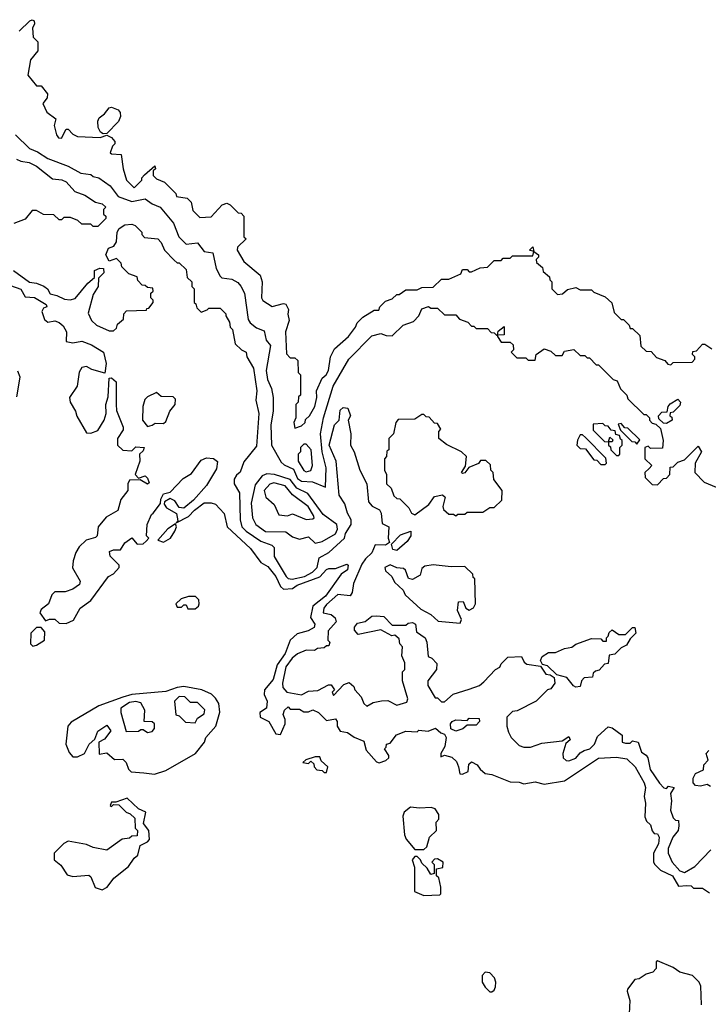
# Model space of a CAD drawing. Extents: x 2737310 to 2869991, y 870230 to 1012730.
# Tile 19 of 256: x 2799420 to 2802460, y 909778 to 914122. Entities that reach past the tile are written whole.
import ezdxf

# ---------------------------------------------------------------- set-up
doc = ezdxf.new("R2010")
doc.units = 0

msp = doc.modelspace()

# ---------------------------------------------------------------- linework, layer by layer
at = {"layer": '0CON02XD'}
for points in [[(2799418.3, 914071.7), (2799465, 914117.5), (2799475, 914122.5), (2799485, 914117.5), (2799486.4, 914103.6), (2799477.5, 914085), (2799480, 914045), (2799500, 914025), (2799500, 913985), (2799467.5, 913945), (2799457, 913877), (2799495, 913830), (2799515, 913830), (2799542.5, 913795), (2799541.7, 913778.3), (2799523, 913753), (2799540, 913715), (2799580, 913685), (2799573.3, 913655), (2799582.5, 913615), (2799591.7, 913601.7), (2799605, 913600), (2799625, 913640), (2799635, 913640), (2799655, 913617.5), (2799675, 913607.5), (2799775, 913602.5), (2799805, 913612.5), (2799825, 913602.5), (2799840, 913585), (2799840, 913575), (2799830, 913565), (2799820, 913535), (2799825, 913530), (2799868.3, 913528.3), (2799877.5, 913465), (2799892.5, 913415), (2799925, 913380), (2799960, 913415), (2799960, 913425), (2799971.7, 913438.3), (2800017.5, 913477.5), (2800020, 913465), (2800010, 913455), (2800010, 913435), (2800025, 913420), (2800060, 913405), (2800110, 913355), (2800113, 913343), (2800160, 913335), (2800177, 913317), (2800185, 913280), (2800215, 913250), (2800265, 913252.5), (2800313.9, 913306.1), (2800335, 913312.5), (2800350, 913305), (2800385, 913270), (2800398.3, 913268.3), (2800410, 913255), (2800410, 913165), (2800420, 913155), (2800381.7, 913118.3), (2800380, 913105), (2800410, 913055), (2800482.5, 912995), (2800490, 912965), (2800487.5, 912895), (2800493, 912883), (2800535, 912857.5), (2800585, 912870), (2800595, 912867.5), (2800607, 912843), (2800603.3, 912823.3), (2800610, 912795), (2800593.3, 912745), (2800598.3, 912648.3), (2800615, 912630), (2800635, 912630), (2800648.3, 912618.3), (2800650, 912565), (2800660, 912555), (2800660, 912465), (2800651.7, 912458.3), (2800650, 912435), (2800640, 912425), (2800640, 912365), (2800630, 912345), (2800635, 912320), (2800665, 912330), (2800680, 912345), (2800681.7, 912358.3), (2800700, 912375), (2800722.5, 912415), (2800732.5, 912455), (2800730, 912485), (2800755, 912540), (2800772.5, 912555), (2800783.3, 912575), (2800792.5, 912635), (2800809.3, 912670.7), (2800872.5, 912725), (2800902.5, 912765), (2800910, 912785), (2800935, 912810), (2800985, 912840), (2801005, 912840), (2801010, 912855), (2801035, 912880), (2801065, 912890), (2801085, 912910), (2801095, 912910), (2801125, 912930), (2801175, 912930), (2801195, 912940), (2801245, 912942.5), (2801283, 912977), (2801315, 912977.5), (2801368.3, 913001.7), (2801375, 913020), (2801395, 913020), (2801405, 913010), (2801415, 913010), (2801453, 913027), (2801485, 913030), (2801515, 913060), (2801545, 913060), (2801555, 913070), (2801585, 913070), (2801595, 913080), (2801685, 913080), (2801690, 913100), (2801670, 913105), (2801685, 913120), (2801690, 913100), (2801710, 913085), (2801710, 913075), (2801700, 913065), (2801701.7, 913051.7), (2801728.3, 913028.3), (2801731.7, 913011.7), (2801758.3, 912988.3), (2801760, 912975), (2801770, 912965), (2801770, 912935), (2801795, 912910), (2801817, 912913), (2801838.3, 912931.7), (2801875, 912940), (2801895, 912930), (2801945, 912930), (2801955, 912920), (2802005, 912900), (2802033.6, 912873.6), (2802045, 912830), (2802075, 912800), (2802085, 912800), (2802110, 912775), (2802115, 912760), (2802125, 912760), (2802158.3, 912728.3), (2802161.7, 912681.7), (2802185, 912660), (2802208.3, 912658.3), (2802231.7, 912631.7), (2802268.3, 912618.3), (2802281.7, 912601.7), (2802295, 912600), (2802305, 912610), (2802388.3, 912611.7), (2802400, 912625), (2802400, 912635), (2802390, 912645), (2802391.7, 912658.3), (2802408.3, 912661.7), (2802435, 912690), (2802445, 912690), (2802475, 912670)], [(2799788.3, 913618.3), (2799776.4, 913626.4), (2799767.1, 913647.1), (2799765.8, 913675), (2799770.6, 913689.4), (2799795, 913706.7), (2799815, 913733.3), (2799825, 913736.7), (2799855, 913724), (2799863.3, 913713.3), (2799866, 913695), (2799857.1, 913672.9), (2799805, 913620), (2799788.3, 913618.3)], [(2799402, 913615), (2799464.2, 913554.2), (2799499.7, 913539.7), (2799545, 913510), (2799635, 913476.2), (2799690, 913445), (2799735, 913440), (2799745, 913430), (2799770, 913425), (2799819.3, 913389.3), (2799855, 913342.5), (2799915, 913320), (2799975, 913332.5), (2800005, 913310), (2800040, 913295), (2800100, 913225), (2800122.5, 913165), (2800155, 913132.5), (2800205, 913137.5), (2800235, 913100), (2800273, 913093), (2800287.5, 913025), (2800305, 912990), (2800313, 912983), (2800357, 912977), (2800383, 912963), (2800396.4, 912946.4), (2800412.5, 912915), (2800429.3, 912799.3), (2800437.5, 912785), (2800465, 912762.5), (2800500, 912750), (2800508.3, 912708.3), (2800527.5, 912685), (2800508.8, 912575), (2800513.8, 912535), (2800532.5, 912495), (2800538.8, 912455), (2800540, 912395), (2800528.8, 912335), (2800531.2, 912245), (2800575, 912170), (2800587.5, 912157.5), (2800628.7, 912138.7), (2800647.3, 912097.3), (2800665, 912086.2), (2800712.7, 912082.7), (2800770, 912060), (2800773.8, 912145), (2800755.7, 912215.7), (2800748, 912295), (2800762, 912365), (2800803.8, 912505), (2800873.3, 912625), (2800975, 912726.7), (2801015, 912737.5), (2801038.3, 912728.3), (2801065, 912727.5), (2801112.5, 912775), (2801159.2, 912790.8), (2801182.5, 912815), (2801195, 912846.7), (2801225, 912857.5), (2801235, 912850), (2801265, 912850), (2801295, 912820), (2801345, 912820), (2801361.7, 912801.7), (2801398.3, 912788.3), (2801415, 912770), (2801425, 912770), (2801435, 912760), (2801485, 912760), (2801501.7, 912741.7), (2801515, 912740), (2801525, 912730), (2801530, 912730), (2801531.7, 912748.3), (2801558.3, 912768.3), (2801558.3, 912731.7), (2801530, 912730), (2801530, 912725), (2801545, 912700), (2801585, 912700), (2801598.3, 912688.3), (2801600, 912665), (2801590, 912655), (2801615, 912630), (2801655, 912630), (2801665, 912620), (2801695, 912620), (2801700, 912645), (2801735, 912670), (2801765, 912660), (2801785, 912640), (2801815, 912640), (2801825, 912660), (2801866.7, 912666.7), (2801895, 912640), (2801915, 912640), (2801925, 912630), (2801935, 912630), (2801965, 912600), (2801975, 912600), (2802040, 912535), (2802058.3, 912528.3), (2802073, 912493), (2802100, 912465), (2802105, 912450), (2802175, 912380), (2802185, 912380), (2802200, 912365), (2802200, 912355), (2802211.7, 912341.7), (2802228.3, 912338.3), (2802248.3, 912318.3), (2802260, 912265), (2802258.3, 912231.7), (2802205, 912230), (2802195, 912240), (2802180, 912235), (2802180, 912185), (2802210, 912155), (2802198.3, 912141.7), (2802180, 912125), (2802181.7, 912101.7), (2802211.7, 912071.7), (2802235, 912070), (2802261.7, 912098.3), (2802275, 912100), (2802290, 912115), (2802291.7, 912148.3), (2802305, 912150), (2802325, 912170), (2802355, 912180), (2802415, 912240), (2802430, 912215), (2802402.5, 912165), (2802400, 912125), (2802441.7, 912081.7), (2802495, 912060)], [(2799407, 913507), (2799425, 913497.5), (2799461.7, 913491.7), (2799495, 913476.7), (2799565, 913420), (2799606.4, 913416.4), (2799625, 913407.5), (2799663.8, 913363.8), (2799708.3, 913348.3), (2799755, 913317.5), (2799785, 913310), (2799800, 913295), (2799790, 913285), (2799790, 913265), (2799800, 913255), (2799800, 913245), (2799765, 913210), (2799745, 913210), (2799735, 913220), (2799695, 913220), (2799677, 913237), (2799645, 913250), (2799615, 913250), (2799605, 913240), (2799595, 913240), (2799571.7, 913261.7), (2799525, 913262.5), (2799495, 913280), (2799475, 913280), (2799445, 913242.5), (2799395, 913222.5)], [(2799393.3, 913015), (2799464.1, 912964.1), (2799495, 912960), (2799527.1, 912947.1), (2799543.3, 912935), (2799555, 912912.5), (2799585, 912906), (2799618.8, 912888.8), (2799643.6, 912886.4), (2799665, 912892.5), (2799720.5, 912959.5), (2799750, 912985), (2799750, 913015), (2799773.6, 913026.4), (2799790, 913025), (2799792.5, 913005), (2799768.3, 912981.7), (2799767.5, 912945), (2799745, 912910), (2799723, 912827), (2799737.5, 912795), (2799760, 912775), (2799815, 912750), (2799835, 912750), (2799848.3, 912761.7), (2799851.7, 912778.3), (2799878.3, 912801.7), (2799880, 912825), (2799891.7, 912838.3), (2799980, 912840), (2799981.7, 912848.3), (2799990, 912850), (2800010, 912875), (2800010, 912885), (2800000, 912895), (2800000, 912915), (2800010, 912925), (2800008.3, 912938.3), (2799985, 912940), (2799975, 912950), (2799961.7, 912951.7), (2799941.7, 912971.7), (2799938.3, 912988.3), (2799901.7, 913001.7), (2799871.7, 913031.7), (2799868.3, 913048.3), (2799848.3, 913068.3), (2799815, 913057.5), (2799800, 913085), (2799812.5, 913115), (2799836.2, 913123.8), (2799848.3, 913141.7), (2799851.2, 913185), (2799858.8, 913201.2), (2799885, 913216.7), (2799915, 913220), (2799930, 913215), (2799960, 913185), (2799960, 913175), (2799971.7, 913161.7), (2800030, 913155), (2800045, 913140), (2800060, 913105), (2800101.7, 913061.7), (2800115, 913050), (2800125, 913050), (2800155, 913020), (2800160, 912985), (2800180, 912965), (2800180, 912945), (2800190, 912935), (2800190, 912875), (2800198.3, 912868.3), (2800201.7, 912851.7), (2800221.7, 912831.7), (2800248.3, 912841.7), (2800255, 912850), (2800305, 912850), (2800330, 912825), (2800330, 912815), (2800347, 912787), (2800350, 912765), (2800360, 912755), (2800371.7, 912691.7), (2800400, 912665), (2800420, 912655), (2800422.5, 912635), (2800452.5, 912585), (2800466.7, 912485), (2800463.3, 912443.3), (2800476.7, 912385), (2800465, 912240), (2800409.3, 912170.7), (2800393.6, 912126.4), (2800377, 912113), (2800367.5, 912095), (2800367.5, 912075), (2800390, 912035), (2800393.8, 911915), (2800401.2, 911885), (2800420, 911865), (2800485, 911821.2), (2800533.6, 911803.6), (2800543, 911793), (2800543.9, 911753.9), (2800596.7, 911665), (2800605, 911656.7), (2800623, 911653), (2800677.5, 911665), (2800713.3, 911685), (2800733.3, 911705), (2800742.3, 911747.7), (2800785, 911771.2), (2800853.8, 911835), (2800858.8, 911855), (2800883.3, 911895), (2800883.3, 911915), (2800866.7, 911945), (2800855.9, 911985.9), (2800830, 912025), (2800816.7, 912175), (2800786.7, 912245), (2800810, 912335), (2800830, 912355), (2800835, 912400), (2800848.3, 912411.7), (2800868.3, 912408.3), (2800880, 912375), (2800870, 912355), (2800882.5, 912295), (2800880, 912245), (2800897.5, 912215), (2800922.5, 912135), (2800952.5, 912075), (2800960, 911995), (2800976.4, 911976.4), (2801009.2, 911959.2), (2801016.2, 911945), (2801020, 911900), (2801050, 911885), (2801047.5, 911835), (2801052.5, 911815), (2801035, 911803.3), (2800990, 911805), (2800975, 911770), (2800946.1, 911743.9), (2800930.5, 911719.5), (2800893.3, 911635), (2800887.5, 911595), (2800879.3, 911580.7), (2800825, 911586.7), (2800775, 911542.5), (2800762.5, 911525), (2800760, 911505), (2800795, 911497.5)], [(2799379.3, 912949.3), (2799425, 912933.3), (2799445, 912900), (2799485.9, 912895.9), (2799537.5, 912865), (2799540, 912855), (2799525, 912850), (2799517.5, 912835), (2799529.3, 912799.3), (2799545, 912787.5), (2799575, 912793.3), (2799595, 912786.7), (2799611.7, 912771.7), (2799626.7, 912745), (2799625, 912702.5), (2799655, 912696.7), (2799695, 912703.3), (2799737.5, 912687.5), (2799790, 912655), (2799802.5, 912605), (2799796.7, 912563.3), (2799738.3, 912578.3), (2799715, 912592.5), (2799695, 912587.5), (2799683.6, 912566.4), (2799673.8, 912505), (2799640, 912455), (2799643.3, 912435), (2799667.5, 912395), (2799673, 912373), (2799715, 912300), (2799735, 912297.5), (2799765, 912310), (2799793.3, 912355), (2799802.5, 912385), (2799801.2, 912425), (2799811.7, 912458.3), (2799815, 912540), (2799825, 912542.5), (2799846.7, 912525), (2799846.7, 912425), (2799848.3, 912398.3), (2799877.5, 912325), (2799877, 912313), (2799852.5, 912275), (2799852.5, 912245), (2799875, 912223.3), (2799915, 912220), (2799933, 912237), (2799970, 912235), (2799965, 912220), (2799950, 912205), (2799951.2, 912175), (2799930, 912115), (2799945, 912100), (2799975, 912110), (2799985, 912100), (2799991.7, 912078.3), (2799985, 912072.5), (2799951.7, 912091.7), (2799905, 912090), (2799897.5, 912075), (2799897.5, 912045), (2799867.5, 912005), (2799853, 911957), (2799802.3, 911927.7), (2799767.5, 911885), (2799762.5, 911845), (2799755, 911837.5), (2799713.9, 911826.1), (2799683.6, 911796.4), (2799668.3, 911771.7), (2799656, 911735), (2799654.1, 911704.1), (2799687.5, 911645), (2799685, 911630), (2799655, 911610), (2799621.7, 911598.3), (2799575, 911597.5), (2799562.5, 911585), (2799547.5, 911545), (2799515, 911520), (2799510, 911505), (2799535, 911470), (2799552.5, 911477.5), (2799575, 911477.5), (2799595, 911460), (2799625, 911457.5), (2799657.7, 911472.3), (2799687.5, 911525), (2799735, 911560), (2799812.5, 911665), (2799835, 911677.5), (2799860, 911705), (2799860, 911715), (2799820, 911755), (2799817.5, 911775), (2799835, 911783.3), (2799865, 911782.5), (2799885, 911813.3), (2799915, 911836.7), (2799938.3, 911808.3), (2799965, 911810), (2799978.3, 911821.7), (2799990, 911835), (2799980, 911845), (2799982.5, 911895), (2800001.7, 911938.3), (2800010, 911945), (2800042.5, 911987.5), (2800043.6, 912006.4), (2800055, 912030), (2800085, 912037.5), (2800142.3, 912097.7), (2800179.5, 912120.5), (2800221.5, 912178.5), (2800245, 912189.2), (2800276.2, 912186.2), (2800293.3, 912173.3), (2800289.1, 912140.9), (2800245, 912067.5), (2800187.7, 912002.3), (2800145, 911967.5), (2800125, 911970), (2800105, 912000), (2800085, 912010), (2800060, 911995), (2800057.5, 911985), (2800068.3, 911968.3), (2800113.3, 911943.3), (2800118.3, 911911.7), (2800111.7, 911901.7), (2800165, 911930), (2800191.4, 911958.6), (2800235, 911990), (2800265, 911991.2), (2800284, 911984), (2800323.6, 911943.6), (2800336.7, 911885), (2800439.5, 911789.5), (2800485, 911727.5), (2800515, 911710), (2800551.2, 911665), (2800571.2, 911621.2), (2800585, 911608.8), (2800625, 911612.9), (2800645, 911627.1), (2800745.9, 911664.1), (2800775, 911696.7), (2800785, 911700), (2800815, 911700), (2800865, 911720), (2800870, 911715), (2800867.5, 911695), (2800840, 911675), (2800770.9, 911579.1), (2800714.2, 911535), (2800704, 911485), (2800722.5, 911455), (2800720, 911440), (2800694.1, 911425.9), (2800645, 911412.5), (2800614, 911385), (2800592.9, 911325), (2800557.1, 911275), (2800538.9, 911211.1), (2800501.2, 911165), (2800500, 911145), (2800512.5, 911115), (2800510, 911085), (2800480, 911065), (2800482.5, 911045), (2800520, 911025), (2800550.7, 910970.7), (2800571.7, 910968.3), (2800592.5, 911015), (2800592.5, 911035), (2800583, 911057), (2800590, 911075), (2800605, 911090), (2800615, 911080), (2800655, 911080), (2800675, 911067.5), (2800695, 911067.5), (2800715, 911077.5), (2800740, 911065), (2800775, 911030), (2800815, 911037.5), (2800822.5, 911025), (2800822.5, 911005), (2800835, 910982.5), (2800867, 910977), (2800896.4, 910956.4), (2800939.3, 910939.3), (2800949.3, 910899.3), (2800995, 910847.5), (2801007, 910843), (2801037, 910853), (2801050, 910865), (2801050, 910875), (2801030, 910905), (2801038.3, 910911.7), (2801040, 910925), (2801055, 910930), (2801083, 910967), (2801125, 910982.5), (2801175, 910980), (2801182.5, 910987.5), (2801223, 910983), (2801256.4, 910996.4), (2801280, 910975), (2801295, 910970), (2801302.5, 910955), (2801296.7, 910915), (2801280, 910885), (2801280, 910870), (2801295, 910877.5), (2801328.3, 910868.3), (2801348.3, 910848.3), (2801357.5, 910825), (2801362.5, 910795), (2801375, 910792.5), (2801400, 910805), (2801403, 910837), (2801415, 910847.5), (2801440, 910835), (2801452.5, 910815), (2801475, 910796.7), (2801505, 910791.2), (2801585, 910760), (2801625, 910757.5), (2801645, 910750), (2801695, 910760), (2801735, 910748.8), (2801825, 910763.3), (2801975, 910863.3), (2802055, 910868.8), (2802100.7, 910860.7), (2802136.7, 910825), (2802176.7, 910755), (2802183.3, 910735), (2802177.5, 910695), (2802182.5, 910665), (2802180, 910605), (2802187.5, 910585), (2802205, 910570), (2802212.5, 910542.5), (2802221.7, 910531.7), (2802235, 910530), (2802242.5, 910515), (2802240, 910485), (2802217.5, 910445), (2802217.5, 910405), (2802223.3, 910395), (2802249.3, 910369.3), (2802302.5, 910345), (2802328.3, 910298.3), (2802365, 910302.5), (2802385, 910300), (2802395, 910290), (2802435, 910290), (2802465, 910270)], [(2799408.3, 912458.3), (2799422.5, 912545), (2799411.7, 912571.7)], [(2799985, 912327.5), (2800005, 912332.5), (2800018.3, 912341.7), (2800055, 912340), (2800065, 912350), (2800082.5, 912395), (2800106.7, 912425), (2800107.5, 912447.5), (2800098.3, 912458.3), (2800045, 912460), (2800025, 912477.5), (2799985, 912458.8), (2799973.5, 912446.5), (2799964, 912415), (2799962.5, 912355), (2799985, 912327.5)], [(2802275, 912340), (2802261.7, 912341.7), (2802241.7, 912361.7), (2802240, 912375), (2802255, 912390), (2802278.3, 912391.7), (2802282.5, 912415), (2802292, 912428), (2802325, 912447.5), (2802337.5, 912435), (2802335, 912420), (2802305, 912390), (2802291.7, 912388.3), (2802290, 912375), (2802298.3, 912368.3), (2802300, 912355), (2802275, 912340)], [(2801345, 911932.5), (2801355, 911940), (2801385, 911940), (2801395, 911950), (2801465, 911950), (2801495, 911970), (2801515, 911970), (2801548.3, 912001.7), (2801550, 912045), (2801513, 912093), (2801510, 912125), (2801500, 912135), (2801498.3, 912158.3), (2801477.5, 912177.5), (2801455, 912177.5), (2801446.2, 912163.8), (2801403, 912147), (2801385, 912122.5), (2801375, 912120), (2801370, 912125), (2801387.5, 912152.5), (2801392.5, 912195), (2801370, 912215), (2801305, 912247.5), (2801270, 912275), (2801270, 912305), (2801280, 912315), (2801265, 912340), (2801251.7, 912341.7), (2801228.3, 912368.3), (2801215, 912370), (2801205, 912380), (2801195, 912380), (2801165, 912360), (2801091.7, 912358.3), (2801080, 912345), (2801070, 912295), (2801050, 912275), (2801050, 912225), (2801041.7, 912218.3), (2801040, 912195), (2801030, 912185), (2801030, 912135), (2801040, 912115), (2801040, 912075), (2801060, 912055), (2801071.7, 912021.7), (2801085, 912010), (2801098.3, 912008.3), (2801138.3, 911968.3), (2801150, 911945), (2801165, 911937.5), (2801227.1, 911982.9), (2801251.4, 912018.6), (2801286.4, 912026.4), (2801298.8, 912015), (2801287.5, 911975), (2801291.7, 911961.7), (2801315, 911940), (2801335, 911940), (2801345, 911932.5)], [(2802065, 912200), (2802070, 912205), (2802070, 912235), (2802080, 912245), (2802080, 912265), (2802071.7, 912271.7), (2802068.3, 912288.3), (2802051.7, 912291.7), (2802048.3, 912308.3), (2802031.7, 912311.7), (2802018.3, 912328.3), (2802005, 912330), (2801995, 912340), (2801951.7, 912338.3), (2801951.7, 912311.7), (2802001.7, 912261.7), (2802020, 912260), (2802025, 912280), (2802038.3, 912268.3), (2802035, 912260), (2802020, 912260), (2802020, 912245), (2802028.3, 912238.3), (2802030, 912225), (2802055, 912200), (2802065, 912200)], [(2802145, 912250), (2802158.3, 912268.3), (2802105, 912320), (2802091.7, 912321.7), (2802075, 912340), (2802061.7, 912338.3), (2802071.7, 912311.7), (2802121.7, 912261.7), (2802135, 912260), (2802145, 912250)], [(2802005, 912160), (2802010, 912165), (2802008.3, 912188.3), (2801918.3, 912278.3), (2801905, 912290), (2801895, 912290), (2801883, 912267), (2801880, 912245), (2801895, 912230), (2801918.3, 912228.3), (2801955, 912180), (2801968.3, 912178.3), (2801985, 912160), (2802005, 912160)], [(2800685, 912127.5), (2800705, 912132.5), (2800713.3, 912155), (2800706.7, 912225), (2800685, 912250), (2800675, 912250), (2800660, 912235), (2800660, 912215), (2800650, 912205), (2800650, 912175), (2800675, 912132.5), (2800685, 912127.5)], [(2800725, 911812.5), (2800755, 911820), (2800815, 911853.3), (2800823.8, 911875), (2800820, 911895), (2800759.3, 911939.3), (2800691.7, 912031.7), (2800643.3, 912055), (2800615, 912093.8), (2800545, 912116.2), (2800511.2, 912118.8), (2800490.7, 912109.3), (2800460.5, 912069.5), (2800441.7, 911988.3), (2800447.5, 911925), (2800463.3, 911895), (2800505, 911863.8), (2800595, 911862.5), (2800625, 911840), (2800655, 911830), (2800695, 911840), (2800725, 911812.5)], [(2800685, 911917.5), (2800715, 911920), (2800720, 911925), (2800717.5, 911935), (2800693.3, 911975), (2800625, 912026.2), (2800592.5, 912065), (2800541.7, 912078.3), (2800525, 912072.5), (2800500, 912045), (2800507.5, 912015), (2800543, 911983), (2800565, 911937.5), (2800603, 911933), (2800625, 911942.5), (2800685, 911917.5)], [(2800055, 911817.5), (2800065, 911823.3), (2800085.7, 911834.3), (2800105.8, 911865), (2800113.3, 911885), (2800108.3, 911898.3), (2800074.1, 911875.9), (2800030, 911825), (2800055, 911817.5)], [(2801085, 911780), (2801067.5, 911785), (2801061.7, 911808.3), (2801101.4, 911848.6), (2801147.5, 911865), (2801146.2, 911845), (2801130.5, 911819.5), (2801085, 911780)], [(2801365, 911460), (2801370, 911475), (2801352.5, 911515), (2801357, 911553), (2801377.5, 911555), (2801390, 911525), (2801405, 911517.5), (2801423, 911527), (2801432.5, 911545), (2801430, 911655), (2801421.7, 911661.7), (2801420, 911675), (2801385, 911710), (2801325, 911707.5), (2801245, 911717.5), (2801208.3, 911711.7), (2801195, 911700), (2801188.3, 911671.7), (2801155, 911652), (2801136.1, 911656.1), (2801123.6, 911693.6), (2801115, 911700), (2801085, 911703.3), (2801055, 911716.2), (2801032.5, 911705), (2801035, 911690), (2801062.5, 911665), (2801075, 911640), (2801112.5, 911605), (2801122.5, 911585), (2801191.7, 911521.7), (2801235, 911497.5), (2801268.3, 911468.3), (2801365, 911460)], [(2800195, 911522.5), (2800210, 911535), (2800212.5, 911545), (2800211.7, 911561.7), (2800197, 911577), (2800165, 911577.5), (2800133, 911567), (2800110, 911545), (2800115, 911530), (2800135, 911530), (2800145, 911540), (2800155, 911540), (2800163, 911523), (2800195, 911522.5)], [(2800795, 911497.5), (2800813.6, 911483.6), (2800817.5, 911465), (2800782.5, 911425), (2800780, 911385), (2800790, 911375), (2800785, 911360), (2800775, 911360), (2800765, 911350), (2800735, 911347.5), (2800721.7, 911338.3), (2800685, 911340), (2800646, 911324), (2800623.3, 911305), (2800595, 911267.5), (2800580, 911195), (2800582.5, 911175), (2800600, 911155), (2800665, 911143.3), (2800695, 911160), (2800737, 911163), (2800783, 911187), (2800795, 911187.5), (2800810, 911165), (2800800, 911155), (2800805, 911140), (2800850.7, 911189.3), (2800875, 911197.5), (2800895, 911180), (2800900, 911165), (2800927.5, 911135), (2800940, 911105), (2800953, 911093), (2800981.2, 911108.8), (2801017, 911117), (2801045, 911117.5), (2801085, 911097.5), (2801129.3, 911110.7), (2801133.3, 911125), (2801110, 911205), (2801110, 911245), (2801120, 911255), (2801120, 911285), (2801107.5, 911315), (2801110, 911355), (2801098.3, 911368.3), (2801095, 911390), (2801077, 911407), (2801063, 911403), (2801015, 911430), (2800915, 911410), (2800898.3, 911428.3), (2800898.3, 911441.7), (2800911.2, 911458.8), (2800945, 911467.5), (2800975, 911490), (2800995, 911492.5), (2801028.3, 911488.3), (2801065, 911450), (2801125, 911450), (2801135, 911460), (2801155, 911462.5), (2801167.5, 911455), (2801171.7, 911421.7), (2801210, 911395), (2801217.5, 911375), (2801223, 911313), (2801240, 911305), (2801261.7, 911281.7), (2801260, 911255), (2801222.5, 911205), (2801222.5, 911185), (2801255, 911130), (2801265, 911130), (2801283, 911113), (2801295, 911112.5), (2801333.9, 911146.1), (2801405, 911167.5), (2801450, 911185), (2801469.3, 911200.7), (2801520, 911255), (2801540, 911265), (2801545, 911280), (2801575, 911310), (2801635, 911312.5), (2801647, 911287), (2801658.3, 911278.3), (2801720, 911270), (2801742.5, 911235), (2801761.7, 911231.7), (2801780, 911220), (2801782.5, 911195), (2801765, 911170), (2801750, 911165), (2801700, 911115), (2801617, 911073), (2801595, 911070), (2801570, 911045), (2801570, 911005), (2801578.3, 910978.3), (2801590, 910955), (2801625, 910920), (2801645, 910912.5), (2801675, 910912.5), (2801725, 910930), (2801815, 910940), (2801845, 910960), (2801850, 910945), (2801831.7, 910928.3), (2801817.5, 910885), (2801820, 910865), (2801833, 910853), (2801845, 910852.5), (2801875, 910863.3), (2801895, 910887.5), (2801912.5, 910897.5), (2801937.5, 910905), (2801957.5, 910925), (2801970.7, 910959.3), (2802018.3, 911001.7), (2802035, 910997.5), (2802080, 910965), (2802080, 910935), (2802095, 910930), (2802115, 910930), (2802125, 910940), (2802150, 910935), (2802165, 910890), (2802186.4, 910876.4), (2802192.5, 910865), (2802203.9, 910813.9), (2802243.9, 910753.9), (2802263, 910733), (2802275, 910730), (2802285, 910740), (2802310, 910735), (2802292.5, 910707.5), (2802297.5, 910675), (2802292.5, 910635), (2802305, 910600), (2802315, 910590), (2802328.3, 910588.3), (2802330, 910565), (2802327.5, 910545), (2802303.3, 910515), (2802283.3, 910465), (2802282.5, 910445), (2802300, 910405), (2802335, 910366.7), (2802355, 910358.8), (2802401.2, 910385), (2802470.7, 910459.3)], [(2799478.3, 911358.3), (2799495, 911362.5), (2799530, 911385), (2799531.7, 911421.7), (2799515, 911440), (2799495, 911440), (2799470, 911415), (2799468.3, 911368.3), (2799478.3, 911358.3)], [(2801875, 911177.5), (2801865, 911182.5), (2801835, 911220), (2801791.7, 911231.7), (2801750.7, 911270.7), (2801727.5, 911277.5), (2801720, 911295), (2801727, 911313), (2801755, 911330), (2801785, 911330), (2801825, 911347.5), (2801857, 911353), (2801875, 911367.5), (2801945, 911392.5), (2801985, 911390), (2801995, 911380), (2802010, 911380), (2802010, 911395), (2802018.3, 911401.7), (2802021.7, 911418.3), (2802035, 911430), (2802065, 911410), (2802095, 911410), (2802125, 911440), (2802135, 911440), (2802140, 911415), (2802115, 911390), (2802098.3, 911361.7), (2802075, 911350), (2802047, 911323), (2802021.7, 911318.3), (2802018.3, 911281.7), (2802001.7, 911278.3), (2801978.3, 911251.7), (2801961.7, 911248.3), (2801951.7, 911238.3), (2801948.3, 911221.7), (2801911.7, 911218.3), (2801900, 911205), (2801895, 911180), (2801875, 911177.5)], [(2800015, 910793.3), (2800065, 910808.8), (2800196.4, 910883.6), (2800236.7, 910935), (2800242.5, 910955), (2800286.7, 911005), (2800303.3, 911066.7), (2800299.2, 911105), (2800285, 911128.8), (2800266.4, 911146.4), (2800225, 911165.6), (2800145, 911179.4), (2800115, 911175.6), (2800065, 911158), (2799915, 911144.3), (2799875, 911132.9), (2799770, 911095), (2799647.9, 911022.1), (2799632.5, 911005), (2799624.3, 910925), (2799638.8, 910888.8), (2799655, 910870), (2799675, 910870), (2799706.4, 910883.6), (2799727.5, 910925), (2799752.5, 910947.5), (2799765, 910982.5), (2799805, 911010), (2799822.5, 910985), (2799795, 910947.5), (2799770, 910935), (2799771.7, 910881.7), (2799805, 910887.5), (2799838.3, 910858.3), (2799875, 910860), (2799890, 910845), (2799900, 910815), (2799913, 910803), (2799968.3, 910798.3), (2800015, 910793.3)], [(2800195, 911020), (2800205, 911040), (2800235, 911060), (2800237, 911077), (2800205, 911110), (2800175, 911110), (2800150, 911135), (2800123.9, 911136.1), (2800103.3, 911115), (2800110, 911055), (2800125, 911050), (2800153, 911023), (2800195, 911020)], [(2799985, 910976.7), (2800005, 910981.2), (2800016.2, 910995), (2800016.2, 911015), (2800005, 911023.8), (2799970, 911025), (2799972.5, 911075), (2799955, 911107.5), (2799933.6, 911113.6), (2799905, 911110), (2799866.7, 911085), (2799866.2, 911065), (2799890.7, 910980.7), (2799945, 910982.5), (2799955, 910990), (2799965, 910990), (2799985, 910976.7)], [(2801345, 910983.3), (2801323, 910993), (2801322.5, 911015), (2801330, 911025), (2801345, 911032.5), (2801395, 911030), (2801405, 911040), (2801448.3, 911038.3), (2801450, 911025), (2801435, 911010), (2801395, 911010), (2801377, 910993), (2801345, 910983.3)], [(2802469.3, 910739.3), (2802455, 910747.5), (2802425, 910740), (2802403.8, 910743.8), (2802392.5, 910755), (2802392.5, 910775), (2802403.6, 910796.4), (2802438.3, 910811.7), (2802440, 910835), (2802460, 910855), (2802450, 910885), (2802461.7, 910898.3)], [(2800775, 910800), (2800780, 910825), (2800751.7, 910851.7), (2800745, 910870), (2800725, 910870), (2800683, 910857), (2800670, 910845), (2800695, 910840), (2800705, 910850), (2800718.3, 910838.3), (2800720, 910825), (2800731.7, 910811.7), (2800755, 910810), (2800765, 910800), (2800775, 910800)], [(2799785, 910283.3), (2799806.7, 910295), (2799836.1, 910333.9), (2799901.2, 910385), (2799925, 910422.5), (2799942.5, 910435), (2799951.7, 910478.3), (2799985, 910493.8), (2799993.3, 910505), (2799990, 910545), (2799967.5, 910575), (2799977.5, 910625), (2799945, 910640), (2799895, 910687.5), (2799845, 910670), (2799825, 910670), (2799820, 910655), (2799825, 910650), (2799835, 910660), (2799858.3, 910658.3), (2799890, 910625), (2799908.3, 910618.3), (2799928.3, 910598.3), (2799930, 910555), (2799940, 910545), (2799938.3, 910521.7), (2799915, 910520), (2799905, 910510), (2799873, 910507), (2799805, 910457.5), (2799745, 910470), (2799715, 910483.3), (2799635, 910497.5), (2799615, 910487.5), (2799573.3, 910445), (2799573.3, 910415), (2799601.7, 910391.7), (2799629.5, 910349.5), (2799655, 910341.2), (2799725, 910347.5), (2799735, 910340), (2799753.6, 910293.6), (2799785, 910283.3)], [(2801205, 910460), (2801217, 910473), (2801230, 910515), (2801260, 910545), (2801258.3, 910581.7), (2801270, 910595), (2801270, 910615), (2801255, 910640), (2801236.4, 910646.4), (2801185, 910642.5), (2801145, 910647.5), (2801117.5, 910625), (2801111.7, 910608.3), (2801118.8, 910525), (2801126.4, 910506.4), (2801165, 910460), (2801205, 910460)], [(2801205, 910257.5), (2801275, 910260), (2801280, 910265), (2801280, 910295), (2801270, 910335), (2801260, 910345), (2801260, 910375), (2801288.3, 910381.7), (2801290, 910405), (2801265, 910420), (2801251.7, 910418.3), (2801240, 910405), (2801250, 910395), (2801250, 910355), (2801235, 910350), (2801218.3, 910378.3), (2801195, 910400), (2801190, 910415), (2801175, 910430), (2801165, 910430), (2801152.5, 910415), (2801163, 910383), (2801162.5, 910275), (2801205, 910257.5)], [(2802430, 909775), (2802427, 909857), (2802420, 909875), (2802390, 909905), (2802335, 909920), (2802305, 909940), (2802235, 909970), (2802230, 909965), (2802230, 909935), (2802215, 909920), (2802185, 909910), (2802155, 909890), (2802135, 909887.5), (2802103.8, 909845), (2802101.2, 909835), (2802113.8, 909795), (2802111.2, 909735)], [(2801505, 909832.5), (2801515, 909840), (2801520, 909855), (2801522.5, 909875), (2801516.7, 909895), (2801496.1, 909916.1), (2801475, 909920), (2801462.5, 909905), (2801462.5, 909875), (2801475, 909852.5), (2801495, 909832.5), (2801505, 909832.5)]]:
    msp.add_lwpolyline(points, dxfattribs=at)

doc.saveas('drawing.dxf')
